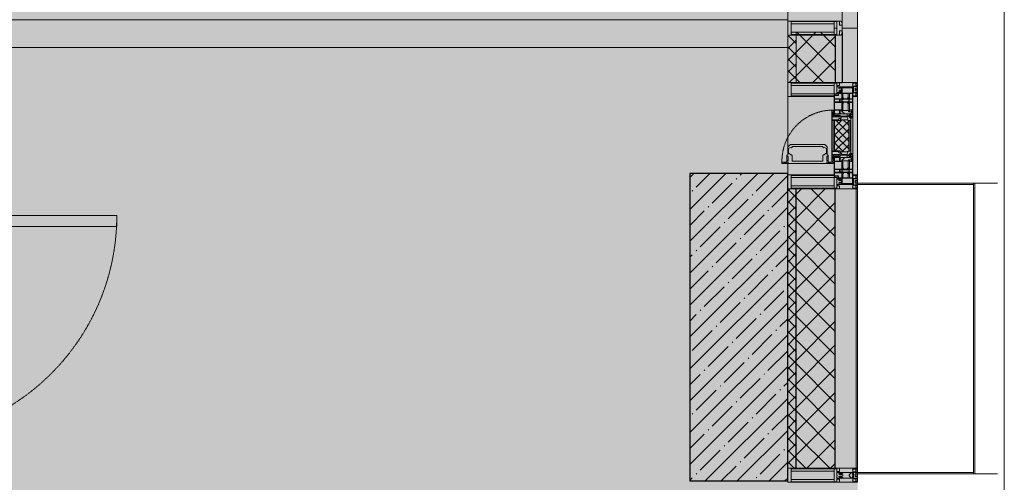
# Model space of a CAD drawing. Header units: millimetres. Extents: x -76220005 to 7466349, y -86687 to 22351.
# Tile 180 of 256: x 70881 to 74403, y -47184 to -45529. Entities that reach past the tile are written whole.
import ezdxf

# ---------------------------------------------------------------- set-up
doc = ezdxf.new("R2010")
doc.units = ezdxf.units.MM
doc.linetypes.add('-D1-02х01', pattern=[3, 2, -1])
for name, color, linetype, lineweight in [('_0', 7, 'Continuous', 13), ('A-200-M_WALL', 7, 'Continuous', 5), ('A-200-M_WALL_INT', 7, 'Continuous', 5), ('A-200-M_WALL_PAT', 7, 'Continuous', 5), ('A-214-M_CURT_WALL', 7, 'Continuous', 5), ('A-215-M_CURT_PANEL', 7, 'Continuous', 5), ('A-280-M_COLUMN', 7, 'Continuous', 5), ('A-314-M_WINDOW', 7, 'Continuous', 5), ('A-325-M_DOOR', 7, 'Continuous', 5), ('S-280-M_COLUMN', 7, 'Continuous', 5), ('Z-060-M_DETAIL', 7, 'Continuous', 5), ('Ограждение', 7, 'Continuous', 5), ('Поручни', 7, 'Continuous', 5)]:
    doc.layers.add(name, color=color, linetype=linetype, lineweight=lineweight)
pattern_1 = [(45, (0, 0), (-21.213203, 21.213203), []), (135, (0, 0), (-21.213203, -21.213203), [])]
pattern_2 = [(45, (0, 0), (-42.42641, 42.42641), []), (135, (0, 0), (-42.42641, -42.42641), [])]

# ---------------------------------------------------------------- blocks, each defined once
blk = doc.blocks.new('A_PAN_Створка - 383мм-V5-50_AS_Plan_10')
at = {"layer": 'A-215-M_CURT_PANEL'}
h = blk.add_hatch(dxfattribs=at)
h.set_pattern_fill('FP_10', color=256, style=0, pattern_type=2)
h.set_pattern_definition([(135, (3035.019, -37700), (-14.142136, -14.142136), []), (225, (3035.019, -37700), (14.142136, -14.142136), [])])
h.paths.add_polyline_path([(57.2, -60.8), (57.2, -36.4), (54.9, -34.1), (54.5, -31.8), (-54.5, -31.8), (-54.9, -34.1), (-57.2, -36.4), (-57.2, -60.8), (-54.6, -63.4), (-53.6, -82.7), (54.6, -81.8), (54.6, -63.4)])
at = {"layer": 'A-314-M_WINDOW'}
for p, q in [((-67.9, -17), (-171, -17)), ((-171, -17), (-171, -57)), ((-171, -18.5), (-153.5, -18.5)), ((-153.5, -18.5), (-152, -20)), ((-152, -20), (-152, -73.5)), ((-150.5, -17), (-150.5, -29.4)), ((-132.4, -18.6), (-150.5, -18.6)), ((-150.5, -29.4), (-132.4, -29.4)), ((-150.5, -33.6), (-150.5, -68)), ((-136.3, -33.6), (-150.5, -33.6)), ((-137.2, -31), (-135.8, -35)), ((-132.5, -31), (-137.2, -31)), ((-132.1, -36.8), (-135.8, -35)), ((-132.5, -31.9), (-133.4, -33.7)), ((-133.4, -33.7), (-130.1, -35.3)), ((-132.5, -31.9), (-132.5, -31)), ((-132.4, -29.4), (-132.4, -18.6)), ((-131, -18.2), (-131, -29.5)), ((-120.8, -18.2), (-131, -18.2)), ((-131, -29.5), (-120.8, -29.5)), ((-131, -30.9), (-131, -33)), ((-120.8, -30.9), (-131, -30.9)), ((-129.4, -34.6), (-131, -33)), ((-130.1, -35.3), (-129.4, -34.6)), ((-122.4, -34.6), (-120.8, -33)), ((-121.7, -35.3), (-122.4, -34.6)), ((-118.4, -33.7), (-121.7, -35.3)), ((-120.8, -18.2), (-120.8, -29.5)), ((-120.8, -30.9), (-120.8, -33)), ((-119.7, -36.8), (-115.9, -35)), ((-119.3, -18.6), (-92.5, -18.6)), ((-119.3, -29.4), (-119.3, -18.6)), ((-92.5, -29.4), (-119.3, -29.4)), ((-119.3, -31), (-114.6, -31)), ((-119.3, -31.9), (-119.3, -31)), ((-119.3, -31.9), (-118.4, -33.7)), ((-114.6, -31), (-115.9, -35)), ((-94.1, -33.5), (-115.4, -33.5)), ((-89.9, -35.1), (-94.1, -33.5)), ((-92.5, -18.6), (-92.5, -29.4)), ((-90.8, -18.5), (-90.8, -29.4)), ((-87.3, -18.5), (-90.8, -18.5)), ((-90.8, -29.4), (-85.9, -29.4)), ((-89.9, -32.5), (-89.9, -35.1)), ((-85.9, -32.5), (-89.9, -32.5)), ((-89.9, -35.1), (-89.9, -50.9)), ((-87.3, -20.4), (-87.3, -18.5)), ((-87.3, -20.4), (-87.3, -21.9)), ((-84.8, -20.4), (-87.3, -20.4)), ((-87.3, -21.9), (-85.9, -21.9)), ((-85.9, -18.2), (-85.9, -20.4)), ((-75.9, -18.2), (-85.9, -18.2)), ((-85.9, -21.9), (-85.9, -29.4)), ((-85.9, -29.4), (-85.9, -32.5)), ((-83.4, -20.4), (-84.8, -20.4)), ((-70, -33.8), (-83.4, -20.4)), ((-78, -84), (-78, -23.5)), ((-78, -23.5), (-67.9, -23.5)), ((-75.9, -21.5), (-75.9, -18.2)), ((-75.9, -21.5), (-75.9, -23.5)), ((-74.9, -21.5), (-75.9, -21.5)), ((-75.9, -23.5), (-73, -23.5)), ((-74.9, -17.9), (-74.9, -21.5)), ((-68.9, -17.9), (-74.9, -17.9)), ((-67.2, -29.3), (-73, -23.5)), ((-61.4, -23.5), (-70, -32.1)), ((-70, -32.1), (-70, -62.5)), ((-70, -36.8), (-70, -33.8)), ((-68.9, -21.5), (-68.9, -17.9)), ((-67.9, -21.5), (-68.9, -21.5)), ((67.9, -17), (-67.9, -17)), ((-61.4, -23.5), (-67.9, -17)), ((-67.9, -17), (-67.9, -23.5)), ((-67.9, -17), (67.9, -17)), ((-67.9, -21.5), (-67.9, -23.5)), ((-67.9, -23.5), (-64.6, -26.8)), ((-67.9, -23.5), (-64.6, -26.8)), ((-64.6, -26.8), (-67.2, -29.3)), ((-64.6, -26.8), (-61.4, -23.5)), ((61.4, -23.5), (-61.4, -23.5)), ((67.9, -17), (61.4, -23.5)), ((70, -32.1), (61.4, -23.5)), ((61.4, -23.5), (64.6, -26.8)), ((67.9, -23.5), (64.6, -26.8)), ((64.6, -26.8), (67.9, -23.5)), ((64.6, -26.8), (67.2, -29.3)), ((67.2, -29.3), (73, -23.5)), ((67.9, -23.5), (67.9, -17)), ((171, -17), (67.9, -17)), ((67.9, -21.5), (67.9, -23.5)), ((67.9, -21.5), (68.9, -21.5)), ((67.9, -23.5), (78, -23.5)), ((68.9, -17.9), (74.9, -17.9)), ((68.9, -21.5), (68.9, -17.9)), ((70, -33.8), (83.4, -20.4)), ((70, -62.5), (70, -32.1)), ((70, -36.8), (70, -33.8)), ((75.9, -23.5), (73, -23.5)), ((74.9, -17.9), (74.9, -21.5)), ((74.9, -21.5), (75.9, -21.5)), ((75.9, -18.2), (85.9, -18.2)), ((75.9, -21.5), (75.9, -18.2)), ((75.9, -21.5), (75.9, -23.5)), ((78, -23.5), (78, -84)), ((83.4, -20.4), (84.8, -20.4)), ((84.8, -20.4), (87.3, -20.4)), ((85.9, -18.2), (85.9, -20.4)), ((85.9, -21.9), (85.9, -29.4)), ((87.3, -21.9), (85.9, -21.9)), ((85.9, -29.4), (85.9, -32.5)), ((90.8, -29.4), (85.9, -29.4)), ((85.9, -32.5), (89.9, -32.5)), ((87.3, -18.5), (90.8, -18.5)), ((87.3, -20.4), (87.3, -18.5)), ((87.3, -20.4), (87.3, -21.9)), ((89.9, -32.5), (89.9, -35.1)), ((89.9, -35.1), (94.1, -33.5)), ((89.9, -35.1), (89.9, -50.9)), ((90.8, -18.5), (90.8, -29.4)), ((92.5, -18.6), (92.5, -29.4)), ((119.3, -18.6), (92.5, -18.6)), ((92.5, -29.4), (119.3, -29.4)), ((94.1, -33.5), (115.4, -33.5)), ((114.6, -31), (115.9, -35)), ((119.3, -31), (114.6, -31)), ((119.7, -36.8), (115.9, -35)), ((119.3, -31.9), (118.4, -33.7)), ((118.4, -33.7), (121.7, -35.3)), ((119.3, -29.4), (119.3, -18.6)), ((119.3, -31.9), (119.3, -31)), ((120.8, -18.2), (120.8, -29.5)), ((120.8, -18.2), (131, -18.2)), ((131, -29.5), (120.8, -29.5)), ((120.8, -30.9), (120.8, -33)), ((120.8, -30.9), (131, -30.9)), ((122.4, -34.6), (120.8, -33)), ((121.7, -35.3), (122.4, -34.6)), ((129.4, -34.6), (131, -33)), ((130.1, -35.3), (129.4, -34.6)), ((133.4, -33.7), (130.1, -35.3)), ((131, -18.2), (131, -29.5)), ((131, -30.9), (131, -33)), ((132.1, -36.8), (135.8, -35)), ((132.4, -18.6), (150.5, -18.6)), ((132.4, -29.4), (132.4, -18.6)), ((150.5, -29.4), (132.4, -29.4)), ((132.5, -31), (137.2, -31)), ((132.5, -31.9), (132.5, -31)), ((132.5, -31.9), (133.4, -33.7)), ((137.2, -31), (135.8, -35)), ((136.3, -33.6), (150.5, -33.6)), ((150.5, -17), (150.5, -29.4)), ((150.5, -33.6), (150.5, -68)), ((153.5, -18.5), (152, -20)), ((152, -20), (152, -73.5)), ((171, -18.5), (153.5, -18.5)), ((171, -57), (171, -17)), ((-171, -55.5), (-152, -55.5)), ((-171, -57), (-156, -57)), ((-153, -60), (-153, -73.5)), ((-136.4, -52.4), (-150.5, -52.4)), ((-150.5, -56.6), (-132.4, -56.6)), ((-150.5, -68), (-143.5, -68)), ((-150.5, -69.5), (-150.5, -73.5)), ((-145, -69.5), (-150.5, -69.5)), ((-145, -69.5), (-145, -79.5)), ((-143.5, -68), (-143.5, -81)), ((-137.2, -54.8), (-135.8, -50.8)), ((-132.5, -54.8), (-137.2, -54.8)), ((-132.1, -49), (-135.8, -50.8)), ((-133.4, -52), (-130.1, -50.4)), ((-132.5, -53.8), (-133.4, -52)), ((-132.5, -53.8), (-132.5, -54.8)), ((-132.4, -56.6), (-132.4, -82.5)), ((-132.1, -49), (-132.1, -36.8)), ((-129.4, -51.1), (-131, -52.7)), ((-131, -55.1), (-131, -52.7)), ((-120.8, -55.1), (-131, -55.1)), ((-131, -56.5), (-131, -62.6)), ((-131, -56.5), (-120.8, -56.5)), ((-120.8, -62.6), (-131, -62.6)), ((-131, -64.6), (-120.8, -64.6)), ((-131, -82.5), (-131, -64.6)), ((-130.1, -35.3), (-130.1, -50.4)), ((-130.1, -50.4), (-129.4, -51.1)), ((-121.7, -50.4), (-122.4, -51.1)), ((-122.4, -51.1), (-120.8, -52.7)), ((-121.7, -35.3), (-121.7, -50.4)), ((-118.4, -52), (-121.7, -50.4)), ((-120.8, -55.1), (-120.8, -52.7)), ((-120.8, -56.5), (-120.8, -62.6)), ((-120.8, -82.5), (-120.8, -64.6)), ((-119.7, -49), (-119.7, -36.8)), ((-119.7, -49), (-115.9, -50.8)), ((-119.3, -53.8), (-118.4, -52)), ((-119.3, -53.8), (-119.3, -54.8)), ((-119.3, -54.8), (-114.6, -54.8)), ((-119.3, -56.6), (-119.3, -82.5)), ((-92.5, -56.6), (-119.3, -56.6)), ((-114.6, -54.8), (-115.9, -50.8)), ((-94.1, -52.5), (-115.3, -52.5)), ((-89.9, -50.9), (-94.1, -52.5)), ((-92.5, -56.6), (-92.5, -82.5)), ((-90.8, -56.6), (-85.9, -56.6)), ((-90.8, -62.7), (-90.8, -56.6)), ((-80.4, -62.7), (-90.8, -62.7)), ((-90.8, -64.6), (-90.8, -82.5)), ((-80.1, -64.6), (-90.8, -64.6)), ((-89.9, -52.2), (-89.9, -50.9)), ((-89.9, -52.2), (-88.6, -53.5)), ((-85.9, -53.5), (-88.6, -53.5)), ((-85.9, -53.5), (-78, -45.6)), ((-85.9, -56.6), (-85.9, -53.5)), ((-80.4, -61.1), (-80.4, -62.7)), ((-78, -61.1), (-80.4, -61.1)), ((-80.1, -66.1), (-80.1, -64.6)), ((-78, -66.1), (-80.1, -66.1)), ((-78, -36.8), (-70, -36.8)), ((-78, -45.6), (-78, -36.8)), ((-78, -66.1), (-78, -61.1)), ((-70, -62.5), (-73.9, -62.5)), ((-73.9, -62.5), (-73.9, -87.5)), ((78, -36.8), (70, -36.8)), ((73.9, -62.5), (70, -62.5)), ((73.9, -87.5), (73.9, -62.5)), ((78, -45.6), (78, -36.8)), ((85.9, -53.5), (78, -45.6)), ((78, -61.1), (80.4, -61.1)), ((78, -66.1), (78, -61.1)), ((78, -66.1), (80.1, -66.1)), ((80.1, -64.6), (90.8, -64.6)), ((80.1, -66.1), (80.1, -64.6)), ((80.4, -61.1), (80.4, -62.7)), ((80.4, -62.7), (90.8, -62.7)), ((85.9, -53.5), (88.6, -53.5)), ((85.9, -56.6), (85.9, -53.5)), ((90.8, -56.6), (85.9, -56.6)), ((89.9, -52.2), (88.6, -53.5)), ((89.9, -50.9), (94.1, -52.5)), ((89.9, -52.2), (89.9, -50.9)), ((90.8, -62.7), (90.8, -56.6)), ((90.8, -64.6), (90.8, -82.5)), ((92.5, -56.6), (119.3, -56.6)), ((92.5, -56.6), (92.5, -82.5)), ((94.1, -52.5), (115.3, -52.5)), ((114.6, -54.8), (115.9, -50.8)), ((119.3, -54.8), (114.6, -54.8)), ((119.7, -49), (115.9, -50.8)), ((118.4, -52), (121.7, -50.4)), ((119.3, -53.8), (118.4, -52)), ((119.3, -53.8), (119.3, -54.8)), ((119.3, -56.6), (119.3, -82.5)), ((119.7, -49), (119.7, -36.8)), ((122.4, -51.1), (120.8, -52.7)), ((120.8, -55.1), (120.8, -52.7)), ((120.8, -55.1), (131, -55.1)), ((120.8, -56.5), (120.8, -62.6)), ((131, -56.5), (120.8, -56.5)), ((120.8, -62.6), (131, -62.6)), ((120.8, -82.5), (120.8, -64.6)), ((131, -64.6), (120.8, -64.6)), ((121.7, -35.3), (121.7, -50.4)), ((121.7, -50.4), (122.4, -51.1)), ((130.1, -50.4), (129.4, -51.1)), ((129.4, -51.1), (131, -52.7)), ((130.1, -35.3), (130.1, -50.4)), ((133.4, -52), (130.1, -50.4)), ((131, -55.1), (131, -52.7)), ((131, -56.5), (131, -62.6)), ((131, -82.5), (131, -64.6)), ((132.1, -49), (132.1, -36.8)), ((132.1, -49), (135.8, -50.8)), ((150.5, -56.6), (132.4, -56.6)), ((132.4, -56.6), (132.4, -82.5)), ((132.5, -53.8), (133.4, -52)), ((132.5, -53.8), (132.5, -54.8)), ((132.5, -54.8), (137.2, -54.8)), ((137.2, -54.8), (135.8, -50.8)), ((136.4, -52.4), (150.5, -52.4)), ((143.5, -68), (143.5, -81)), ((150.5, -68), (143.5, -68)), ((145, -69.5), (150.5, -69.5)), ((145, -69.5), (145, -79.5)), ((150.5, -69.5), (150.5, -73.5)), ((171, -55.5), (152, -55.5)), ((153, -73.5), (153, -60)), ((156, -57), (171, -57)), ((-153, -73.5), (-150, -73.5)), ((-150, -73.5), (-150, -84)), ((-150, -84), (-78, -84)), ((-148.5, -81), (-148.5, -82.5)), ((-143.5, -81), (-148.5, -81)), ((-148.5, -82.5), (-132.4, -82.5)), ((-131, -82.5), (-120.8, -82.5)), ((-119.3, -82.5), (-92.5, -82.5)), ((-73.9, -87.5), (-91.5, -87.5)), ((-91.5, -87.5), (-91.5, -92)), ((-91.5, -92), (91.5, -92)), ((-90.8, -82.5), (-79.5, -82.5)), ((-78, -84), (-85, -84)), ((-85, -84), (-85, -87.5)), ((-85, -87.5), (-78, -87.5)), ((-79.5, -80.6), (-78, -80.6)), ((-79.5, -82.5), (-79.5, -80.6)), ((-78, -87.5), (-78, -84)), ((-78, -84), (-73.9, -84)), ((73.9, -84), (78, -84)), ((91.5, -87.5), (73.9, -87.5)), ((79.5, -80.6), (78, -80.6)), ((78, -87.5), (78, -84)), ((78, -84), (85, -84)), ((78, -84), (150, -84)), ((85, -87.5), (78, -87.5)), ((79.5, -82.5), (79.5, -80.6)), ((90.8, -82.5), (79.5, -82.5)), ((85, -84), (85, -87.5)), ((91.5, -92), (91.5, -87.5)), ((119.3, -82.5), (92.5, -82.5)), ((131, -82.5), (120.8, -82.5)), ((148.5, -82.5), (132.4, -82.5)), ((143.5, -81), (148.5, -81)), ((148.5, -81), (148.5, -82.5)), ((150, -84), (150, -73.5)), ((150, -73.5), (153, -73.5))]:
    blk.add_line(p, q, dxfattribs=at)
for centre, start, end in [((-156, -60), 0, 90), ((156, -60), 90, 180)]:
    blk.add_arc(centre, 3, start, end, dxfattribs=at)
at = {"layer": 'A-314-M_WINDOW', "linetype": '-D1-02х01'}
blk.add_arc((91.4, -87.5), 183, 181.4091, 271.1445, dxfattribs=at)
at = {"layer": 'Z-060-M_DETAIL'}
for p, q in [((-70, -32.1), (-61.4, -23.5)), ((-70, -62.5), (-70, -32.1)), ((-65.7, -37.4), (-60.8, -34.7)), ((61.4, -23.5), (-61.4, -23.5)), ((-60.8, -34.7), (-57.3, -35.9)), ((-55.2, -33.8), (-57.3, -35.9)), ((-54.9, -34.1), (-57.2, -36.4)), ((-55.2, -33.8), (-54.8, -31.5)), ((-54.9, -25.8), (-53.9, -24.8)), ((-54.9, -29.5), (-54.9, -25.8)), ((-53.9, -30.5), (-54.9, -29.5)), ((-54.5, -31.8), (-54.9, -34.1)), ((0, -31.5), (-54.8, -31.5)), ((54.5, -31.8), (-54.5, -31.8)), ((-53.9, -24.8), (53.9, -24.8)), ((53.9, -30.5), (-53.9, -30.5)), ((0, -31.5), (54.8, -31.5)), ((54.9, -25.8), (53.9, -24.8)), ((53.9, -30.5), (54.9, -29.5)), ((54.9, -34.1), (54.5, -31.8)), ((55.2, -33.8), (54.8, -31.5)), ((54.9, -29.5), (54.9, -25.8)), ((57.2, -36.4), (54.9, -34.1)), ((55.2, -33.8), (57.3, -35.9)), ((60.8, -34.7), (57.3, -35.9)), ((65.7, -37.4), (60.8, -34.7)), ((70, -32.1), (61.4, -23.5)), ((70, -62.5), (70, -32.1)), ((-73.9, -62.5), (-70, -62.5)), ((-73.9, -87.5), (-73.9, -62.5)), ((-69.4, -66.5), (-73.9, -66.5)), ((-69.4, -81.5), (-69.4, -66.5)), ((-61.7, -62.5), (-67.9, -62.5)), ((-67.9, -62.5), (-67.9, -89.3)), ((-67.8, -38.3), (-65.7, -37.4)), ((-67.8, -55.7), (-67.8, -38.3)), ((-66, -56.5), (-67.8, -55.7)), ((-66, -56.5), (-62, -59.1)), ((-62, -59.1), (-60.7, -61)), ((-61.7, -64.9), (-61.7, -62.5)), ((-60.1, -67.7), (-61.7, -64.9)), ((-60.7, -61), (-57.4, -61)), ((-56.4, -67.7), (-60.1, -67.7)), ((-57.4, -61), (-54.9, -63.5)), ((-57.2, -36.4), (-57.2, -60.8)), ((-57.2, -60.8), (-54.6, -63.4)), ((-56.4, -89.4), (-56.4, -67.7)), ((-54.9, -63.5), (-54.9, -81.9)), ((-54.6, -63.4), (-54.6, -81.8)), ((54.6, -63.4), (57.2, -60.8)), ((54.6, -81.8), (54.6, -63.4)), ((57.4, -61), (54.9, -63.5)), ((54.9, -63.5), (54.9, -81.9)), ((56.4, -67.7), (60.1, -67.7)), ((56.4, -89.4), (56.4, -67.7)), ((57.2, -60.8), (57.2, -36.4)), ((60.7, -61), (57.4, -61)), ((60.1, -67.7), (61.7, -64.9)), ((62, -59.1), (60.7, -61)), ((61.7, -62.5), (67.9, -62.5)), ((61.7, -64.9), (61.7, -62.5)), ((66, -56.5), (62, -59.1)), ((67.8, -38.3), (65.7, -37.4)), ((66, -56.5), (67.8, -55.7)), ((67.8, -55.7), (67.8, -38.3)), ((67.9, -62.5), (67.9, -89.3)), ((69.4, -66.5), (73.9, -66.5)), ((69.4, -81.5), (69.4, -66.5)), ((73.9, -62.5), (70, -62.5)), ((73.9, -87.5), (73.9, -62.5)), ((-91.5, -87.5), (-73.9, -87.5)), ((-91.5, -92), (-91.5, -87.5)), ((-91.5, -92), (91.5, -92)), ((-83.4, -90.3), (-83.4, -87.5)), ((-83.4, -90.3), (-69.4, -90.3)), ((-73.9, -81.5), (-69.4, -81.5)), ((-69.4, -85.5), (-73.9, -85.5)), ((-69.4, -90.3), (-69.4, -85.5)), ((-67.9, -89.3), (-66.9, -90.3)), ((-66.9, -90.3), (-57.4, -90.3)), ((-57.4, -90.3), (-56.4, -89.4)), ((-54.9, -81.9), (-53.8, -83)), ((-54.9, -85.6), (-53.9, -84.6)), ((-54.9, -89.3), (-54.9, -85.6)), ((-53.9, -90.3), (-54.9, -89.3)), ((-54.6, -81.8), (-53.6, -82.7)), ((-53.9, -84.6), (53.9, -84.6)), ((53.9, -90.3), (-53.9, -90.3)), ((53.8, -83), (-53.8, -83)), ((-53.6, -82.7), (53.6, -82.7)), ((53.6, -82.7), (54.6, -81.8)), ((54.9, -81.9), (53.8, -83)), ((54.9, -85.6), (53.9, -84.6)), ((53.9, -90.3), (54.9, -89.3)), ((54.9, -89.3), (54.9, -85.6)), ((57.4, -90.3), (56.4, -89.4)), ((66.9, -90.3), (57.4, -90.3)), ((67.9, -89.3), (66.9, -90.3)), ((73.9, -81.5), (69.4, -81.5)), ((69.4, -85.5), (73.9, -85.5)), ((69.4, -90.3), (69.4, -85.5)), ((83.4, -90.3), (69.4, -90.3)), ((91.5, -87.5), (73.9, -87.5)), ((83.4, -90.3), (83.4, -87.5)), ((91.5, -92), (91.5, -87.5))]:
    blk.add_line(p, q, dxfattribs=at)
at = {"layer": 'Z-060-M_DETAIL', "color": 9, "true_color": 0xc8c8c8}
for p, q in [((70.1, -105.1), (70.1, -109)), ((95.1, -105.1), (70.1, -105.1)), ((74.1, -109.6), (74.1, -105.1)), ((89.1, -105.1), (89.1, -109.6)), ((93.1, -109.6), (93.1, -105.1)), ((95.1, -87.5), (95.1, -105.1)), ((99.6, -87.5), (95.1, -87.5)), ((97.9, -95.6), (95.1, -95.6)), ((97.9, -95.6), (97.9, -109.6)), ((99.6, -270.5), (99.6, -87.5)), ((39.7, -109), (31.1, -117.6)), ((31.1, -117.6), (31.1, -240.4)), ((41.4, -123.8), (39.1, -124.2)), ((39.1, -179), (39.1, -124.2)), ((70.1, -109), (39.7, -109)), ((41.4, -123.8), (43.5, -121.7)), ((45, -113.3), (42.3, -118.2)), ((42.3, -118.2), (43.5, -121.7)), ((45.9, -111.2), (45, -113.3)), ((63.3, -111.2), (45.9, -111.2)), ((64.1, -113), (63.3, -111.2)), ((64.1, -113), (66.7, -117)), ((66.7, -117), (68.6, -118.3)), ((68.6, -118.3), (68.6, -121.6)), ((68.6, -121.6), (71.1, -124.1)), ((71.1, -124.1), (89.5, -124.1)), ((89.1, -109.6), (74.1, -109.6)), ((89.5, -124.1), (90.6, -125.2)), ((90.6, -125.2), (90.6, -232.8)), ((97.9, -109.6), (93.1, -109.6)), ((39.1, -179), (39.1, -233.8)), ((39.7, -249), (31.1, -240.4)), ((41.4, -234.2), (39.1, -233.8)), ((41.4, -234.2), (43.5, -236.3)), ((42.3, -239.8), (43.5, -236.3)), ((45, -244.7), (42.3, -239.8)), ((45.9, -246.8), (45, -244.7)), ((64.1, -245), (63.3, -246.8)), ((64.1, -245), (66.7, -241)), ((66.7, -241), (68.6, -239.7)), ((68.6, -236.4), (71.1, -233.9)), ((68.6, -239.7), (68.6, -236.4)), ((71.1, -233.9), (89.5, -233.9)), ((89.5, -233.9), (90.6, -232.8)), ((70.1, -249), (39.7, -249)), ((63.3, -246.8), (45.9, -246.8)), ((70.1, -252.9), (70.1, -249)), ((95.1, -252.9), (70.1, -252.9)), ((74.1, -248.4), (74.1, -252.9)), ((89.1, -248.4), (74.1, -248.4)), ((89.1, -252.9), (89.1, -248.4)), ((93.1, -248.4), (93.1, -252.9)), ((97.9, -248.4), (93.1, -248.4)), ((95.1, -270.5), (95.1, -252.9)), ((97.9, -262.4), (95.1, -262.4)), ((99.6, -270.5), (95.1, -270.5)), ((97.9, -262.4), (97.9, -248.4))]:
    blk.add_line(p, q, dxfattribs=at)
blk = doc.blocks.new('Rectangular Mullion - R_StandardFrame_50Wx250H-3725450-50_AS_Plan_10')
at = {"layer": 'A-214-M_CURT_WALL'}
for p, q in [((37450, 27839.9), (37450, 28050)), ((37700, 27770), (37700, 28050)), ((37450, 27775), (37450, 27810.4))]:
    blk.add_line(p, q, dxfattribs=at)
blk = doc.blocks.new('Rectangular Mullion - 50Wx250H-V1-50_AS_Plan_10')
at = {"layer": 'Z-060-M_DETAIL'}
for p, q in [((-25, 84), (-25, 250)), ((-25, 250), (0, 250)), ((25, 250), (0, 250)), ((25, 65.2), (25, 250)), ((-23, 237.3), (0, 237.3)), ((-23, 237.3), (-23, 84)), ((-14.9, 84), (-14.9, 237.3)), ((23, 237.3), (0, 237.3)), ((14.9, 84), (14.9, 237.3)), ((23, 237.3), (23, 73.6)), ((0, 84), (-15, 84)), ((-0.5, 73.6), (-15, 73.6)), ((-10, 71.3), (-12, 71.3)), ((-10, 57.4), (-10, 71.3)), ((0, 84), (23, 84)), ((0.5, 73.6), (23, 73.6)), ((10, 71.3), (14, 71.3)), ((10, 53), (10, 71.3)), ((14, 71.3), (14, 65.2)), ((-7, 65.2), (-5.9, 67.3)), ((-7, 65.2), (-7, 57)), ((-4.1, 67.3), (-5.9, 67.3)), ((-4.1, 67.3), (-2.9, 65.1)), ((-2.9, 65.1), (-2.9, 57)), ((4.1, 67.3), (2.9, 65.1)), ((2.9, 65.1), (2.9, 57)), ((4.1, 67.3), (5.9, 67.3)), ((7, 65.2), (5.9, 67.3)), ((7, 65.2), (7, 54.7)), ((8.7, 53), (7, 54.7)), ((8.7, 53), (10, 53)), ((10, 53), (10, 17)), ((14, 65.2), (25, 65.2)), ((-23.8, 14.6), (-25, 14.2)), ((-25, 0), (-25, 14.2)), ((-23.8, 17), (-23.8, 14.6)), ((-22.5, 10.6), (-23.8, 14.6)), ((-22.5, 10.6), (-23.7, 9.9)), ((-23.7, 1.3), (-23.7, 9.9)), ((-23.7, 1.3), (-11.8, 1.3)), ((-23.2, 10.2), (-22.5, 8)), ((-22.5, 8), (-22.5, 4.5)), ((-21.3, 4.5), (-22.5, 4.5)), ((-22.3, 17), (-22.3, 16)), ((-22.3, 16), (-21.3, 16)), ((-19.9, 17), (-21.3, 16)), ((-21.3, 4.5), (-21.3, 6.5)), ((-21.3, 6.5), (-14.2, 6.5)), ((-7.4, 16.6), (-18.4, 16.6)), ((-14.2, 6.5), (-14.2, 4.5)), ((-13.2, 4.5), (-14.2, 4.5)), ((-13.2, 4.5), (-12.2, 7.2)), ((-12.7, 7.6), (-11.3, 11.4)), ((-12.7, 7.6), (-11.8, 6.9)), ((-12.2, 9), (-12.2, 14.8)), ((-12.2, 14.8), (0, 14.8)), ((-11.8, 1.3), (-11.8, 6.9)), ((-10.5, 11.2), (-11.3, 11.4)), ((-10.5, 1.5), (-10.5, 11.2)), ((-4.8, 1.5), (-10.5, 1.5)), ((0, 8), (-4.8, 8)), ((-4.8, 1.5), (-4.8, 8)), ((-2.6, 16.8), (0, 16.8)), ((2.6, 16.8), (0, 16.8)), ((0, 14.8), (0, 16.8)), ((0, 14.8), (0, 16.8)), ((12.2, 14.8), (0, 14.8)), ((0, 0), (0, 8)), ((0, 8), (4.8, 8)), ((0, 0), (0, 8)), ((4.8, 1.5), (4.8, 8)), ((4.8, 1.5), (10.5, 1.5)), ((8.5, 23), (6, 25.5)), ((6, 18), (7.4, 18)), ((7.4, 18), (7.4, 16.6)), ((7.4, 16.6), (18.4, 16.6)), ((7.5, 18.5), (8.5, 18.5)), ((7.5, 17), (7.5, 18.5)), ((10, 17), (7.5, 17)), ((8.5, 18.5), (8.5, 23)), ((10.5, 11.2), (11.3, 11.4)), ((10.5, 1.5), (10.5, 11.2)), ((12.7, 7.6), (11.3, 11.4)), ((12.7, 7.6), (11.8, 6.9)), ((11.8, 1.3), (11.8, 6.9)), ((23.7, 1.3), (11.8, 1.3)), ((12.2, 9), (12.2, 14.8)), ((13.2, 4.5), (12.2, 7.2)), ((13.2, 4.5), (14.2, 4.5)), ((21.3, 6.5), (14.2, 6.5)), ((14.2, 6.5), (14.2, 4.5)), ((18.4, 16.6), (19, 17.6)), ((19, 17.6), (21.3, 16)), ((22.3, 16), (21.3, 16)), ((21.3, 4.5), (21.3, 6.5)), ((21.3, 4.5), (22.5, 4.5)), ((22.3, 17), (22.3, 16)), ((22.3, 17), (23.8, 17)), ((22.5, 10.6), (23.8, 14.6)), ((22.5, 10.6), (23.7, 9.9)), ((23.2, 10.2), (22.5, 8)), ((22.5, 8), (22.5, 4.5)), ((23.7, 1.3), (23.7, 9.9)), ((23.8, 17), (23.8, 14.6)), ((23.8, 14.6), (25, 14.2)), ((25, 0), (25, 14.2)), ((-25, 0), (0, 0)), ((25, 0), (0, 0))]:
    blk.add_line(p, q, dxfattribs=at)
for centre, start, end in [((-0.5, 73.1), 360, 90), ((0.5, 73.1), 90, 180)]:
    blk.add_arc(centre, 0.5, start, end, dxfattribs=at)
blk = doc.blocks.new('Rectangular Mullion - R_StandardFrame_50Wx250H-3548423-50_AS_Plan_10')
at = {"layer": 'A-214-M_CURT_WALL', "lineweight": 9}
for p, q in [((-25, -17), (-25, 0)), ((-25, 0), (25, 0)), ((25, 0), (25, -250)), ((-25, -250), (-25, -84)), ((25, -250), (-25, -250))]:
    blk.add_line(p, q, dxfattribs=at)
blk = doc.blocks.new('Rectangular Mullion - 50Wx250H-2623690-50_AS_Plan_10')
at = {"layer": 'Z-060-M_DETAIL'}
for p, q in [((-25, 65.2), (-25, 250)), ((-25, 250), (0, 250)), ((25, 250), (0, 250)), ((25, 65.2), (25, 250)), ((-23, 237.3), (0, 237.3)), ((-23, 237.3), (-23, 73.6)), ((-14.9, 84), (-14.9, 237.3)), ((23, 237.3), (0, 237.3)), ((14.9, 84), (14.9, 237.3)), ((23, 237.3), (23, 73.6)), ((0, 84), (-23, 84)), ((-0.5, 73.6), (-23, 73.6)), ((-14, 71.3), (-14, 65.2)), ((-10, 71.3), (-14, 71.3)), ((-10, 53), (-10, 71.3)), ((0, 84), (23, 84)), ((0.5, 73.6), (23, 73.6)), ((10, 71.3), (14, 71.3)), ((10, 53), (10, 71.3)), ((14, 71.3), (14, 65.2)), ((-14, 65.2), (-25, 65.2)), ((-8.7, 53), (-10, 53)), ((-10, 53), (-10, 17)), ((-8.7, 53), (-7, 54.7)), ((-7, 65.2), (-5.9, 67.3)), ((-7, 65.2), (-7, 54.7)), ((-4.1, 67.3), (-5.9, 67.3)), ((-4.1, 67.3), (-2.9, 65.1)), ((-2.9, 65.1), (-2.9, 54.6)), ((-1.3, 53), (-2.9, 54.6)), ((0, 53), (-1.3, 53)), ((0, 53), (1.3, 53)), ((1.3, 53), (2.9, 54.6)), ((4.1, 67.3), (2.9, 65.1)), ((2.9, 65.1), (2.9, 54.6)), ((4.1, 67.3), (5.9, 67.3)), ((7, 65.2), (5.9, 67.3)), ((7, 65.2), (7, 54.7)), ((8.7, 53), (7, 54.7)), ((8.7, 53), (10, 53)), ((10, 53), (10, 17)), ((14, 65.2), (25, 65.2)), ((-23.8, 14.6), (-25, 14.2)), ((-25, 0), (-25, 14.2)), ((-22.3, 17), (-23.8, 17)), ((-23.8, 17), (-23.8, 14.6)), ((-22.5, 10.6), (-23.8, 14.6)), ((-22.5, 10.6), (-23.7, 9.9)), ((-23.7, 1.3), (-23.7, 9.9)), ((-23.7, 1.3), (-11.8, 1.3)), ((-23.2, 10.2), (-22.5, 8)), ((-22.5, 8), (-22.5, 4.5)), ((-21.3, 4.5), (-22.5, 4.5)), ((-22.3, 17), (-22.3, 16)), ((-22.3, 16), (-21.3, 16)), ((-19, 17.6), (-21.3, 16)), ((-21.3, 4.5), (-21.3, 6.5)), ((-21.3, 6.5), (-14.2, 6.5)), ((-18.4, 16.6), (-19, 17.6)), ((-7.4, 16.6), (-18.4, 16.6)), ((-14.2, 6.5), (-14.2, 4.5)), ((-13.2, 4.5), (-14.2, 4.5)), ((-13.2, 4.5), (-12.2, 7.2)), ((-12.7, 7.6), (-11.3, 11.4)), ((-12.7, 7.6), (-11.8, 6.9)), ((-12.2, 9), (-12.2, 14.8)), ((-12.2, 14.8), (0, 14.8)), ((-11.8, 1.3), (-11.8, 6.9)), ((-10.5, 11.2), (-11.3, 11.4)), ((-10.5, 1.5), (-10.5, 11.2)), ((-4.8, 1.5), (-10.5, 1.5)), ((-10, 17), (-7.5, 17)), ((-8.5, 23), (-1.5, 30)), ((-8.5, 18.5), (-8.5, 23)), ((-7.5, 18.5), (-8.5, 18.5)), ((-7.5, 17), (-7.5, 18.5)), ((-7.4, 18), (-7.4, 16.6)), ((-2.6, 18), (-7.4, 18)), ((0, 8), (-4.8, 8)), ((-4.8, 1.5), (-4.8, 8)), ((-2.6, 18), (-2.6, 16.8)), ((-2.6, 16.8), (0, 16.8)), ((-1.5, 30), (0, 30)), ((1.5, 30), (0, 30)), ((2.6, 16.8), (0, 16.8)), ((0, 14.8), (0, 16.8)), ((0, 14.8), (0, 16.8)), ((12.2, 14.8), (0, 14.8)), ((0, 0), (0, 8)), ((0, 8), (4.8, 8)), ((0, 0), (0, 8)), ((8.5, 23), (1.5, 30)), ((2.6, 18), (2.6, 16.8)), ((2.6, 18), (7.4, 18)), ((4.8, 1.5), (4.8, 8)), ((4.8, 1.5), (10.5, 1.5)), ((7.4, 18), (7.4, 16.6)), ((7.4, 16.6), (18.4, 16.6)), ((7.5, 18.5), (8.5, 18.5)), ((7.5, 17), (7.5, 18.5)), ((10, 17), (7.5, 17)), ((8.5, 18.5), (8.5, 23)), ((10.5, 11.2), (11.3, 11.4)), ((10.5, 1.5), (10.5, 11.2)), ((12.7, 7.6), (11.3, 11.4)), ((12.7, 7.6), (11.8, 6.9)), ((11.8, 1.3), (11.8, 6.9)), ((23.7, 1.3), (11.8, 1.3)), ((12.2, 9), (12.2, 14.8)), ((13.2, 4.5), (12.2, 7.2)), ((13.2, 4.5), (14.2, 4.5)), ((21.3, 6.5), (14.2, 6.5)), ((14.2, 6.5), (14.2, 4.5)), ((18.4, 16.6), (19, 17.6)), ((19, 17.6), (21.3, 16)), ((22.3, 16), (21.3, 16)), ((21.3, 4.5), (21.3, 6.5)), ((21.3, 4.5), (22.5, 4.5)), ((22.3, 17), (22.3, 16)), ((22.3, 17), (23.8, 17)), ((22.5, 10.6), (23.8, 14.6)), ((22.5, 10.6), (23.7, 9.9)), ((23.2, 10.2), (22.5, 8)), ((22.5, 8), (22.5, 4.5)), ((23.7, 1.3), (23.7, 9.9)), ((23.8, 17), (23.8, 14.6)), ((23.8, 14.6), (25, 14.2)), ((25, 0), (25, 14.2)), ((-25, 0), (0, 0)), ((25, 0), (0, 0))]:
    blk.add_line(p, q, dxfattribs=at)
for centre, start, end in [((-0.5, 73.1), 360, 90), ((0.5, 73.1), 90, 180)]:
    blk.add_arc(centre, 0.5, start, end, dxfattribs=at)
blk = doc.blocks.new('Rectangular Mullion - R_StandardFrame_50Wx250H-3484157-50_AS_Plan_10')
at = {"layer": 'A-214-M_CURT_WALL', "lineweight": 9}
for p, q in [((-50, -250), (-50, 0)), ((-50, 0), (0, 0)), ((0, 0), (0, -250)), ((0, -250), (-50, -250))]:
    blk.add_line(p, q, dxfattribs=at)
blk = doc.blocks.new('System Panel - A_PAN_Glass-4945880-50_AS_Plan_10')
at = {"layer": 'A-215-M_CURT_PANEL'}
for p, q in [((-612.5, 55), (-612.5, 0)), ((612.5, 55), (-598.5, 55)), ((612.5, 0), (612.5, 55)), ((-612.5, 0), (612.5, 0))]:
    blk.add_line(p, q, dxfattribs=at)
blk = doc.blocks.new('Rectangular Mullion - R_StandardFrame_50Wx250H-3362277-50_AS_Plan_10')
at = {"layer": 'A-214-M_CURT_WALL'}
blk.add_line((37450, 4645), (37450, 3450), dxfattribs=at)
blk = doc.blocks.new('Rectangular Mullion - 50Wx250H-3156125-50_AS_Plan_10')
at = {"layer": 'Z-060-M_DETAIL'}
for p, q in [((0, 250), (-25, 250)), ((-25, 250), (-25, 237.3)), ((-25, 65.2), (-25, 250)), ((-25, 250), (0, 250)), ((25, 250), (0, 250)), ((25, 250), (0, 250)), ((25, 237.3), (25, 250)), ((25, 65.2), (25, 250)), ((-23, 237.3), (0, 237.3)), ((-23, 237.3), (0, 237.3)), ((-23, 237.3), (-23, 73.6)), ((0, 237.3), (-14.9, 237.3)), ((-14.9, 237.3), (-14.9, 84)), ((-14.9, 84), (-14.9, 237.3)), ((14.9, 237.3), (0, 237.3)), ((0, 237.3), (23, 237.3)), ((23, 237.3), (0, 237.3)), ((14.9, 84), (14.9, 237.3)), ((14.9, 84), (14.9, 237.3)), ((23, 237.3), (23, 73.6)), ((-25, 73.6), (-25, 65.2)), ((0, 84), (-23, 84)), ((-23, 84), (-23, 73.6)), ((0, 84), (-23, 84)), ((-23, 73.6), (0, 73.6)), ((0, 73.6), (-23, 73.6)), ((-0.5, 73.6), (-23, 73.6)), ((-14.9, 84), (0, 84)), ((0, 84), (14.9, 84)), ((23, 84), (0, 84)), ((0, 84), (0, 73.6)), ((0, 84), (23, 84)), ((0, 73.6), (0, 84)), ((0, 73.6), (23, 73.6)), ((23, 73.6), (0, 73.6)), ((0.5, 73.6), (23, 73.6)), ((23, 73.6), (23, 84)), ((25, 65.2), (25, 73.6)), ((-25, 65.2), (-25, 60.2)), ((-10, 65.2), (-25, 65.2)), ((-25, 65.2), (-25, 60.2)), ((-25, 65.2), (-10, 65.2)), ((-10, 65.2), (-25, 65.2)), ((-10, 55), (-14, 55)), ((-14, 55), (-10, 55)), ((-10, 55), (-10, 65.2)), ((-10, 65.2), (-10, 55)), ((-10, 55), (-10, 65.2)), ((-10, 55), (0, 55)), ((0, 55), (-10, 55)), ((0, 55), (10, 55)), ((0, 55), (10, 55)), ((10, 65.2), (10, 55)), ((25, 65.2), (10, 65.2)), ((10, 55), (10, 65.2)), ((10, 65.2), (25, 65.2)), ((10, 65.2), (25, 65.2)), ((10, 55), (10, 65.2)), ((10, 55), (14, 55)), ((10, 55), (14, 55)), ((25, 65.2), (25, 60.2)), ((25, 60.2), (25, 65.2))]:
    blk.add_line(p, q, dxfattribs=at)
for centre, start, end in [((-14, 69.1), 218.9723, 270), ((-14, 69.1), 218.9723, 270), ((-14, 69.1), 218.9723, 270), ((14, 69.1), 270, 321.0277), ((14, 69.1), 270, 321.0277), ((14, 69.1), 270, 321.0277)]:
    blk.add_arc(centre, 14.1, start, end, dxfattribs=at)
blk = doc.blocks.new('Rectangular Mullion - R_InvisibleFrame_50Wx250H-4337514-50_AS_Plan_10')
at = {"layer": 'A-214-M_CURT_WALL', "lineweight": 9}
for p, q in [((-25, -237.3), (-25, -73.6)), ((25, -73.6), (25, -237.3))]:
    blk.add_line(p, q, dxfattribs=at)
blk = doc.blocks.new('Rectangular Mullion - 50Wx250H-V51-50_AS_Plan_10')
at = {"layer": 'Z-060-M_DETAIL'}
for p, q in [((-25, 65.2), (-25, 250)), ((-25, 250), (0, 250)), ((25, 250), (0, 250)), ((25, 84), (25, 250)), ((-23, 237.3), (0, 237.3)), ((-23, 237.3), (-23, 73.6)), ((-14.9, 84), (-14.9, 237.3)), ((23, 237.3), (0, 237.3)), ((14.9, 84), (14.9, 237.3)), ((23, 237.3), (23, 84)), ((0, 84), (-23, 84)), ((-0.5, 73.6), (-23, 73.6)), ((-14, 71.3), (-14, 65.2)), ((-10, 71.3), (-14, 71.3)), ((-10, 53), (-10, 71.3)), ((0, 84), (15, 84)), ((0.5, 73.6), (15, 73.6)), ((10, 71.3), (12, 71.3)), ((10, 57.4), (10, 71.3)), ((-14, 65.2), (-25, 65.2)), ((-8.7, 53), (-10, 53)), ((-10, 53), (-10, 17)), ((-8.7, 53), (-7, 54.7)), ((-7, 65.2), (-5.9, 67.3)), ((-7, 65.2), (-7, 54.7)), ((-4.1, 67.3), (-5.9, 67.3)), ((-4.1, 67.3), (-2.9, 65.1)), ((-2.9, 65.1), (-2.9, 57)), ((4.1, 67.3), (2.9, 65.1)), ((2.9, 65.1), (2.9, 57)), ((4.1, 67.3), (5.9, 67.3)), ((7, 65.2), (5.9, 67.3)), ((7, 65.2), (7, 57)), ((-23.8, 14.6), (-25, 14.2)), ((-25, 0), (-25, 14.2)), ((-22.3, 17), (-23.8, 17)), ((-23.8, 17), (-23.8, 14.6)), ((-22.5, 10.6), (-23.8, 14.6)), ((-22.5, 10.6), (-23.7, 9.9)), ((-23.7, 1.3), (-23.7, 9.9)), ((-23.7, 1.3), (-11.8, 1.3)), ((-23.2, 10.2), (-22.5, 8)), ((-22.5, 8), (-22.5, 4.5)), ((-21.3, 4.5), (-22.5, 4.5)), ((-22.3, 17), (-22.3, 16)), ((-22.3, 16), (-21.3, 16)), ((-19, 17.6), (-21.3, 16)), ((-21.3, 4.5), (-21.3, 6.5)), ((-21.3, 6.5), (-14.2, 6.5)), ((-18.4, 16.6), (-19, 17.6)), ((-7.4, 16.6), (-18.4, 16.6)), ((-14.2, 6.5), (-14.2, 4.5)), ((-13.2, 4.5), (-14.2, 4.5)), ((-13.2, 4.5), (-12.2, 7.2)), ((-12.7, 7.6), (-11.3, 11.4)), ((-12.7, 7.6), (-11.8, 6.9)), ((-12.2, 9), (-12.2, 14.8)), ((-12.2, 14.8), (0, 14.8)), ((-11.8, 1.3), (-11.8, 6.9)), ((-10.5, 11.2), (-11.3, 11.4)), ((-10.5, 1.5), (-10.5, 11.2)), ((-4.8, 1.5), (-10.5, 1.5)), ((-10, 17), (-7.5, 17)), ((-8.5, 23), (-6, 25.5)), ((-8.5, 18.5), (-8.5, 23)), ((-7.5, 18.5), (-8.5, 18.5)), ((-7.5, 17), (-7.5, 18.5)), ((-7.4, 18), (-7.4, 16.6)), ((-6, 18), (-7.4, 18)), ((0, 8), (-4.8, 8)), ((-4.8, 1.5), (-4.8, 8)), ((-2.6, 16.8), (0, 16.8)), ((2.6, 16.8), (0, 16.8)), ((0, 14.8), (0, 16.8)), ((0, 14.8), (0, 16.8)), ((12.2, 14.8), (0, 14.8)), ((0, 0), (0, 8)), ((0, 8), (4.8, 8)), ((0, 0), (0, 8)), ((4.8, 1.5), (4.8, 8)), ((4.8, 1.5), (10.5, 1.5)), ((7.4, 16.6), (18.4, 16.6)), ((10.5, 11.2), (11.3, 11.4)), ((10.5, 1.5), (10.5, 11.2)), ((12.7, 7.6), (11.3, 11.4)), ((12.7, 7.6), (11.8, 6.9)), ((11.8, 1.3), (11.8, 6.9)), ((23.7, 1.3), (11.8, 1.3)), ((12.2, 9), (12.2, 14.8)), ((13.2, 4.5), (12.2, 7.2)), ((13.2, 4.5), (14.2, 4.5)), ((21.3, 6.5), (14.2, 6.5)), ((14.2, 6.5), (14.2, 4.5)), ((19.9, 17), (21.3, 16)), ((22.3, 16), (21.3, 16)), ((21.3, 4.5), (21.3, 6.5)), ((21.3, 4.5), (22.5, 4.5)), ((22.3, 17), (22.3, 16)), ((22.5, 10.6), (23.8, 14.6)), ((22.5, 10.6), (23.7, 9.9)), ((23.2, 10.2), (22.5, 8)), ((22.5, 8), (22.5, 4.5)), ((23.7, 1.3), (23.7, 9.9)), ((23.8, 17), (23.8, 14.6)), ((23.8, 14.6), (25, 14.2)), ((25, 0), (25, 14.2)), ((-25, 0), (0, 0)), ((25, 0), (0, 0))]:
    blk.add_line(p, q, dxfattribs=at)
for centre, start, end in [((-0.5, 73.1), 360, 90), ((0.5, 73.1), 90, 180)]:
    blk.add_arc(centre, 0.5, start, end, dxfattribs=at)
blk = doc.blocks.new('Rectangular Mullion - R_StandardFrame_50Wx250H-3548768-50_AS_Plan_10')
at = {"layer": 'A-214-M_CURT_WALL', "lineweight": 9}
for p, q in [((0, 0), (-50, 0)), ((-50, 0), (-50, -17)), ((0, -250), (0, 0)), ((-50, -84), (-50, -250)), ((-50, -250), (0, -250))]:
    blk.add_line(p, q, dxfattribs=at)
blk = doc.blocks.new('Ограждение - Ограждение-5498546-50_AS_Plan_10')
at = {"layer": 'Поручни'}
blk.add_line((1285, -1355), (1285, 11570), dxfattribs=at)
blk = doc.blocks.new('Ограждение - Ограждение-6093069-50_AS_Plan_10')
at = {"layer": 'Поручни'}
blk.add_line((1285, -1355), (1285, 11570), dxfattribs=at)
blk = doc.blocks.new('Ограждение - Ограждение-6098503-50_AS_Plan_10')
at = {"layer": 'Поручни'}
blk.add_line((1285, -1355), (1285, 11570), dxfattribs=at)
blk = doc.blocks.new('RST_AR_KMN_R22_B1_FCD_rvt-1-50_AS_Plan_10')
at = {"layer": 'A-200-M_WALL_PAT', "true_color": 0xeff9fa}
blk.add_hatch(color=7, dxfattribs=at).paths.add_polyline_path([(37645, 3225), (37700, 3225), (37700, 3420), (37645, 3420), (37645, 3381.8)])
at = {"layer": 'A-200-M_WALL_PAT'}
h = blk.add_hatch(dxfattribs=at)
h.set_pattern_fill('FP_4', color=256, style=0, pattern_type=2)
h.set_pattern_definition(pattern_1)
h.paths.add_polyline_path([(37450, 3225), (37480, 3225), (37480, 3405.1), (37462.7, 3405.1), (37462.7, 3395), (37450, 3395)])
h = blk.add_hatch(dxfattribs=at)
h.set_pattern_fill('FP_5', color=256, style=0, pattern_type=2)
h.set_pattern_definition(pattern_2)
h.paths.add_polyline_path([(37480, 3225), (37620, 3225), (37620, 3397), (37616.1, 3397), (37616.1, 3405.1), (37480, 3405.1)])
h = blk.add_hatch(dxfattribs=at)
h.set_pattern_fill('FP_4', color=256, style=0, pattern_type=2)
h.set_pattern_definition(pattern_1)
h.paths.add_polyline_path([(37480, 1845), (37480, 2845), (37450, 2845), (37450, 1845)])
h = blk.add_hatch(dxfattribs=at)
h.set_pattern_fill('FP_5', color=256, style=0, pattern_type=2)
h.set_pattern_definition(pattern_2)
h.paths.add_polyline_path([(37480, 1845), (37620, 1845), (37620, 2845), (37480, 2845), (37480, 2392.1)])
at = {"layer": 'A-200-M_WALL'}
for p, q in [((37700, 3420), (37645, 3420)), ((37700, 3225), (37700, 3420)), ((37450, 3395), (37450, 3225)), ((37480, 3405.1), (37480, 3225)), ((37450, 3225), (37480, 3225)), ((37480, 3225), (37620, 3225)), ((37645, 3225), (37700, 3225)), ((37450, 2845), (37450, 1845)), ((37480, 2845), (37450, 2845)), ((37695, 2845), (37620, 2845)), ((37700, 2845), (37695, 2845)), ((37695, 1845), (37695, 2845)), ((37700, 1845), (37700, 2845)), ((37450, 1845), (37480, 1845)), ((37620, 1845), (37695, 1845)), ((37695, 1845), (37700, 1845))]:
    blk.add_line(p, q, dxfattribs=at)
at = {"layer": 'A-200-M_WALL', "lineweight": 25}
for p, q in [((37620, 3397), (37620, 3225)), ((37645, 3406), (37645, 3225)), ((37620, 3225), (37645, 3225)), ((37620, 2845), (37480, 2845)), ((37480, 1845), (37480, 2845)), ((37620, 1845), (37620, 2845)), ((37480, 1845), (37620, 1845))]:
    blk.add_line(p, q, dxfattribs=at)
at = {"layer": 'A-280-M_COLUMN', "lineweight": 18}
for p, q in [((38114.9, 2865), (37700, 2865)), ((37700, 2865), (37700, 2860)), ((37700, 2860), (38114.9, 2860)), ((38114.9, 2860), (38114.9, 2865)), ((38119.9, 2865), (38114.9, 2865)), ((38114.9, 2865), (38114.9, 1825)), ((38119.9, 1825), (38119.9, 2865)), ((38114.9, 1830), (37700, 1830)), ((37700, 1830), (37700, 1825)), ((37700, 1825), (38114.9, 1825)), ((38114.9, 1825), (38114.9, 1830)), ((38114.9, 1825), (38119.9, 1825))]:
    blk.add_line(p, q, dxfattribs=at)
at = {"layer": 'A-280-M_COLUMN'}
for p, q in [((38119.9, 2865), (38200.6, 2865)), ((38200.6, 1825), (38119.9, 1825))]:
    blk.add_line(p, q, dxfattribs=at)
at = {"layer": 'A-214-M_CURT_WALL', "lineweight": 5}
for name, p in [('Rectangular Mullion - R_StandardFrame_50Wx250H-3362277-50_AS_Plan_10', (0, 0)), ('Rectangular Mullion - R_StandardFrame_50Wx250H-3725450-50_AS_Plan_10', (0, -24875))]:
    blk.add_blockref(name, p, dxfattribs=at)
for name, p, rotation in [('Rectangular Mullion - 50Wx250H-3156125-50_AS_Plan_10', (37700, 3420), 89.99999999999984), ('Rectangular Mullion - 50Wx250H-V1-50_AS_Plan_10', (37700, 3200), 89.99999999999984), ('Rectangular Mullion - 50Wx250H-V51-50_AS_Plan_10', (37700, 2870), 89.99999999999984), ('Rectangular Mullion - R_StandardFrame_50Wx250H-3548768-50_AS_Plan_10', (37700, 2845), 269.9999999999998), ('Rectangular Mullion - 50Wx250H-2623690-50_AS_Plan_10', (37700, 1820), 89.99999999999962)]:
    blk.add_blockref(name, p, dxfattribs=dict(at, rotation=rotation))
at = {"layer": 'A-214-M_CURT_WALL', "lineweight": 5, "extrusion": (0, 0, -1)}
for name, p, rotation in [('Rectangular Mullion - R_InvisibleFrame_50Wx250H-4337514-50_AS_Plan_10', (-37700, 3420), 90.00000000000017), ('Rectangular Mullion - R_StandardFrame_50Wx250H-3548423-50_AS_Plan_10', (-37700, 3200), 90.00000000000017), ('Rectangular Mullion - R_StandardFrame_50Wx250H-3484157-50_AS_Plan_10', (-37700, 1845), 90.00000000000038)]:
    blk.add_blockref(name, p, dxfattribs=dict(at, rotation=rotation))
at = {"layer": 'A-215-M_CURT_PANEL', "lineweight": 5}
for name, p, rotation in [('System Panel - A_PAN_Glass-4945880-50_AS_Plan_10', (37700, 4032.5), 89.99999999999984), ('A_PAN_Створка - 383мм-V5-50_AS_Plan_10', (37700, 3035), 269.9999999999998)]:
    blk.add_blockref(name, p, dxfattribs=dict(at, rotation=rotation))
at = {"layer": 'Ограждение', "lineweight": 5}
for name in ['Ограждение - Ограждение-5498546-50_AS_Plan_10', 'Ограждение - Ограждение-6093069-50_AS_Plan_10', 'Ограждение - Ограждение-6098503-50_AS_Plan_10']:
    blk.add_blockref(name, (36940, 75), dxfattribs=at)
blk = doc.blocks.new('A_DOR_Door - INT_3_Single_900Wx2100H-8401305-50_AS_Plan_10')
at = {"layer": 'A-325-M_DOOR'}
for p, q in [((-400, 50), (-400, 850)), ((-400, 850), (-360, 850)), ((-400, 50), (-400, 850)), ((-360, 850), (-360, 50)), ((-430, 50), (-430, -20)), ((-400, 50), (-430, 50)), ((-360, 50), (-400, 50)), ((-400, -20), (-400, 50)), ((430, 50), (400, 50)), ((400, 50), (400, -20)), ((430, -20), (430, 50)), ((-430, -20), (-400, -20)), ((400, -20), (430, -20))]:
    blk.add_line(p, q, dxfattribs=at)
at = {"layer": 'A-325-M_DOOR', "linetype": '-D1-02х01'}
blk.add_arc((-400, 50), 800, 360, 90, dxfattribs=at)

msp = doc.modelspace()

# ---------------------------------------------------------------- hatches: boundary and pattern name
at = {"layer": '_0', "transparency": 33554534}
h = msp.add_hatch(color=252, dxfattribs=at)
h.dxf.hatch_style = 1
h.paths.add_polyline_path([(17837.9, -49734.4), (25204.6, -19284.4), (73878, -19284.4), (73878, -49734.4)])
h.paths.add_polyline_path([(28728, -40979.4), (28728, -37429.4), (30528, -37429.4), (30528, -30029.4), (28477.6, -30029.4), (28478, -28029.4), (29978, -28029.4), (29978, -27479.4), (32178, -27479.4), (32178, -28029.4), (44478, -28029.4), (44478, -27929.4), (45278, -27929.4), (45278, -27379.4), (47528, -27379.4), (47528, -27929.4), (53578, -27929.4), (53578, -27379.4), (55478, -27379.4), (55478, -27929.4), (64478, -27929.4), (64478, -26229.4), (67788, -26229.4), (67788, -28219.4), (66578, -28219.4), (66578, -30029.4), (62978, -30029.4), (62078, -30029.4), (58678, -30029.4), (58678, -38979.4), (61728, -38979.4), (62978, -38979.4), (66878, -38979.4), (66878, -41429.4), (64488, -41429.4), (64488, -41079.4), (59948, -41079.4), (59948, -41629.4), (57898, -41629.4), (57898, -41079.4), (47038, -41079.4), (47038, -41629.4), (44088, -41629.4), (44088, -40979.4)], flags=16)
at = {"layer": 'S-280-M_COLUMN'}
h = msp.add_hatch(dxfattribs=at)
h.set_pattern_fill('FP_1', color=256, style=0, pattern_type=2)
h.set_pattern_definition([(45, (36177.975, -48979.44), (-57.02463, 57.02463), []), (45, (36235, -48979.44), (-57.02463, 57.02463), [100.806, -20.161, 3.353, -16.808])])
h.paths.add_polyline_path([(73278, -47179.4), (73628, -47179.4), (73628, -46079.4), (73278, -46079.4), (73278, -46587.4)])

# ---------------------------------------------------------------- linework, layer by layer
at = {"layer": 'A-200-M_WALL_INT'}
for p, q in [((70428, -45529.4), (73628, -45529.4)), ((73628, -45529.4), (73628, -45534.4)), ((73628, -45629.4), (70428, -45629.4))]:
    msp.add_line(p, q, dxfattribs=at)
at = {"layer": 'S-280-M_COLUMN', "lineweight": 25}
for p, q in [((73628, -46079.4), (73278, -46079.4)), ((73278, -46079.4), (73278, -47179.4)), ((73628, -47179.4), (73628, -46079.4)), ((73278, -47179.4), (73628, -47179.4))]:
    msp.add_line(p, q, dxfattribs=at)

# ---------------------------------------------------------------- block references
at = {"lineweight": 5}
msp.add_blockref('RST_AR_KMN_R22_B1_FCD_rvt-1-50_AS_Plan_10', (36178, -48979.4), dxfattribs=at)
at = {"layer": 'A-325-M_DOOR', "color": 8, "true_color": 0x7f7f7f, "rotation": 270}
msp.add_blockref('A_DOR_Door - INT_3_Single_900Wx2100H-8401305-50_AS_Plan_10', (70378, -46629.4), dxfattribs=at)

doc.saveas('drawing.dxf')
